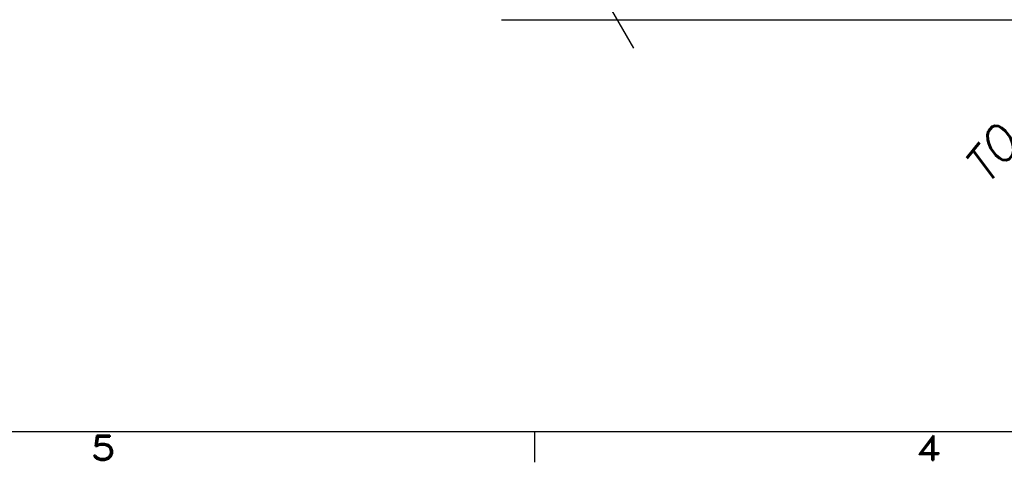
# Model space of a CAD drawing. Extents: x -181 to 162, y 84 to 272.
# Tile 12 of 85: x -74 to -52, y 85 to 95. Entities that reach past the tile are written whole.
import ezdxf
from ezdxf.enums import TextEntityAlignment as Align

# ---------------------------------------------------------------- set-up
doc = ezdxf.new("R2010")
doc.units = 0
doc.header["$LTSCALE"] = 1.5
doc.header["$MEASUREMENT"] = 0
doc.layers.get('0').update_dxf_attribs({"linetype": 'CONTINUOUS'})
doc.layers.get('DEFPOINTS').update_dxf_attribs({"linetype": 'CONTINUOUS'})
for name, color, linetype in [('DIM', 1, 'CONTINUOUS'), ('HULL', 7, 'CONTINUOUS'), ('SPHERE_AFT', 7, 'CONTINUOUS'), ('TTLBOX', 111, 'CONTINUOUS')]:
    doc.layers.add(name, color=color, linetype=linetype)
doc.styles.add('ENGR', font='Romans', dxfattribs={"oblique": 15})
doc.styles.add('ROMAND', font='Romand', dxfattribs={"height": 0.1})
doc.dimstyles.get("Standard").update_dxf_attribs({"dimtxt": 0.18, "dimasz": 0.18, "dimexe": 0.18, "dimexo": 0.0625, "dimgap": 0.09, "dimtad": 0, "dimtih": 1, "dimtoh": 1, "dimdec": 4, "dimzin": 0, "dimtxsty": 'STANDARD', "dimcen": 0.09, "dimazin": 3, "dimtfac": 1, "dimtdec": 4, "dimtofl": 0, "dimtmove": 0, "dimatfit": 3, "dimtolj": 1, "dimtzin": 0})

# ---------------------------------------------------------------- blocks, each defined once
blk = doc.blocks.new('BORDER')
at = {"layer": 'TTLBOX'}
for p, q in [((-20.75, 0), (0, 0)), ((-10.375, 0), (-10.375, -0.125))]:
    blk.add_line(p, q, dxfattribs=at)
at = {"layer": 'TTLBOX', "style": 'ROMAND'}
for s, p in [('5', (-11.8166, -0.1161)), ('4', (-9.0579, -0.1161))]:
    blk.add_text(s, height=0.1, dxfattribs=at).set_placement(p, align=Align.CENTER)
blk = doc.blocks.new('BBORDER')
at = {"layer": 'TTLBOX', "xscale": 0.7619047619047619, "yscale": 0.625, "zscale": 0.7619047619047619}
blk.add_blockref('BORDER', (0, 0), dxfattribs=at)
blk = doc.blocks.new('*D14')
at = {"color": 0, "linetype": 'BYBLOCK'}
for p, q in [((-46.001, 114.101), (-53.514, 123.522)), ((-47.049, 105.266), (-62.306, 105.266))]:
    blk.add_line(p, q, dxfattribs=at)
for centre, radius, start, end in [((-38.956, 105.266), 23.215, 128.9046, 153.9462), ((-38.956, 105.266), 23.215, 154.6242, 179.6668), ((-66.612, 105.266), 11.169, 335.7097, 354.4574), ((-66.612, 105.266), 11.169, 305.5426, 323.9394)]:
    blk.add_arc(centre, radius, start, end, dxfattribs=at)
for points in [[(-53.549, 123.35), (-53.521, 123.314), (-53.43, 123.417)], [(-62.148, 105.401), (-62.193, 105.401), (-62.171, 105.266)], [(-55.675, 104.196), (-55.315, 104.179), (-55.443, 105.266)], [(-60.022, 96.027), (-60.217, 96.33), (-61.027, 95.594)]]:
    blk.add_solid(points, dxfattribs=at)
at = {"layer": 'DEFPOINTS', "color": 0, "linetype": 'BYBLOCK'}
for p in [(-58.137, 118.344), (-45.943, 114.027), (-100.578, 105.266), (-66.612, 105.266), (-46.956, 105.266), (-38.956, 105.266), (-38.956, 105.266), (0.489, 105.266), (-58.056, 98.087), (-60.173, 94.114)]:
    blk.add_point(p, dxfattribs=at)
at = {"color": 0, "linetype": 'BYBLOCK', "attachment_point": 5, "style": 'ENGR'}
for s, insert, char_height in [('\\A1;51.4286°', (-59.872, 115.339), 0.1125), ('\\A1;60°', (-56.939, 99.682), 0.9)]:
    blk.add_mtext(s, dxfattribs=dict(at, insert=insert, char_height=char_height))

msp = doc.modelspace()

# ---------------------------------------------------------------- linework, layer by layer
msp.add_line((-66.61178, 105.26596), (-60.17293, 94.11355))
at = {"layer": 'HULL'}
msp.add_line((-63.20323, 94.76564), (-50.20289, 94.76564), dxfattribs=at)

# ---------------------------------------------------------------- block references
at = {"layer": 'TTLBOX', "xscale": 9, "yscale": 9, "zscale": 9}
msp.add_blockref('BBORDER', (8.69708, 85.31534), dxfattribs=at)

# ---------------------------------------------------------------- texts
at = {"layer": 'SPHERE_AFT', "color": 3, "style": 'ENGR', "oblique": 15}
msp.add_text('TO JUNCTION BOX', height=0.7695, rotation=51.428571, dxfattribs=at).set_placement((-52.0779, 90.92041))

# ---------------------------------------------------------------- dimensions: what is measured, and where the dimension line sits
at = {"layer": 'DIM'}
dim = msp.add_angular_dim_2l(base=(-58.05605, 98.08685), line1=((-66.61178, 105.26596), (-60.17293, 94.11355)), line2=((-100.57806, 105.26596), (0.48946, 105.26596)), dimstyle='STANDARD', override={"dimscale": 6, "dimtxt": 0.15, "dimexo": 0.125, "dimdec": 0, "dimzin": 1, "dimtxsty": 'ENGR', "dimtdec": 0, "dimtzin": 1}, dxfattribs=at)
dim.commit()
dim.dimension.update_dxf_attribs({"geometry": '*D14', "text_midpoint": (-56.93939, 99.68161)})

doc.saveas('drawing.dxf')
